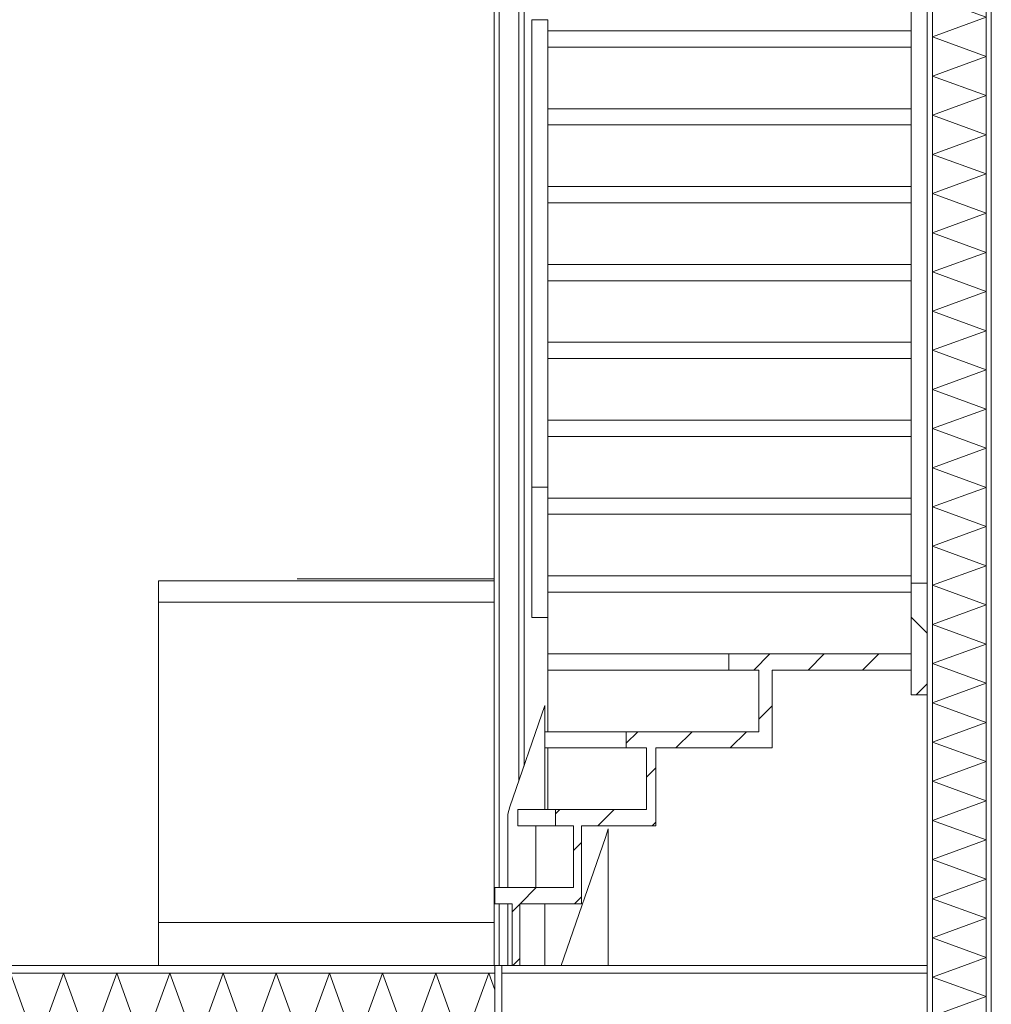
# Model space of a CAD drawing. Header units: millimetres. Extents: x -25778 to 297771, y -21930 to 17454.
# Tile 64 of 109: x 232640 to 234915, y -15720 to -13415. Entities that reach past the tile are written whole.
import ezdxf

# ---------------------------------------------------------------- set-up
doc = ezdxf.new("R2010")
doc.units = ezdxf.units.MM
doc.header["$MEASUREMENT"] = 0
for name, color, linetype in [('New_22 C Binnenwanden', 7, 'Continuous'), ('New_22 C Binnenwanden Doorsnede-arcering', 7, 'Continuous'), ('New_22 C Binnenwanden Laagscheidingslijnen', 7, 'Continuous'), ('New_23 Vloeren', 7, 'Continuous'), ('New_23 Vloeren Doorsnede-arcering', 7, 'Continuous'), ('New_23 Vloeren Laagscheidingslijnen', 7, 'Continuous'), ('New_24 Trappen', 7, 'Continuous'), ('New_24 Trappen Doorsnede-arcering', 7, 'Continuous'), ('New_24 Trappen Laagscheidingslijnen', 7, 'Continuous'), ('New_73 Keuken', 7, 'Continuous')]:
    doc.layers.add(name, color=color, linetype=linetype)
pattern_1 = [(270, (230440.066, -18728.747), (50, 0), [])]
pattern_2 = [(45, (230440.07, -18728.75), (-63.6396, 63.6396), [])]

# ---------------------------------------------------------------- blocks, each defined once
blk = doc.blocks.new('*X1299', base_point=(230440.1, -18728.7))
at = {"layer": 'New_22 C Binnenwanden Doorsnede-arcering', "color": 7, "linetype": 'Continuous', "lineweight": 0}
for p, q in [((234852.2, -15628.7), (234777.1, -15656.1)), ((234903.1, -15702), (234777.1, -15656.1)), ((234903.1, -15702), (234777.1, -15747.8)), ((234903.1, -15793.7), (234777.1, -15747.8)), ((234903.1, -15793.7), (234777.1, -15839.6)), ((234903.1, -15885.4), (234777.1, -15839.6)), ((234903.1, -15885.4), (234777.1, -15931.3)), ((234903.1, -15977.1), (234777.1, -15931.3)), ((234903.1, -15977.1), (234777.1, -16023)), ((234903.1, -16068.9), (234777.1, -16023)), ((234903.1, -16068.9), (234777.1, -16114.7)), ((234903.1, -16160.6), (234777.1, -16114.7)), ((234903.1, -16160.6), (234777.1, -16206.4)), ((234903.1, -16252.3), (234777.1, -16206.4)), ((234903.1, -16252.3), (234777.1, -16298.2)), ((234903.1, -16344), (234777.1, -16298.2)), ((234903.1, -16344), (234777.1, -16389.9)), ((234903.1, -16435.7), (234777.1, -16389.9)), ((234903.1, -16435.7), (234777.1, -16481.6)), ((234903.1, -16527.5), (234777.1, -16481.6)), ((234903.1, -16527.5), (234777.1, -16573.3)), ((234903.1, -16619.2), (234777.1, -16573.3)), ((234903.1, -16619.2), (234777.1, -16665)), ((234903.1, -16710.9), (234777.1, -16665)), ((234903.1, -16710.9), (234777.1, -16756.8)), ((234903.1, -16802.6), (234777.1, -16756.8)), ((234903.1, -16802.6), (234777.1, -16848.5)), ((234903.1, -16894.3), (234777.1, -16848.5)), ((234903.1, -16894.3), (234777.1, -16940.2)), ((234903.1, -16986.1), (234777.1, -16940.2)), ((234903.1, -16986.1), (234777.1, -17031.9)), ((234903.1, -17077.8), (234777.1, -17031.9)), ((234903.1, -17077.8), (234777.1, -17123.6)), ((234903.1, -17169.5), (234777.1, -17123.6)), ((234903.1, -17169.5), (234777.1, -17215.4)), ((234903.1, -17261.2), (234777.1, -17215.4)), ((234903.1, -17261.2), (234777.1, -17307.1)), ((234903.1, -17352.9), (234777.1, -17307.1)), ((234903.1, -17352.9), (234777.1, -17398.8)), ((234903.1, -17444.7), (234777.1, -17398.8)), ((234903.1, -17444.7), (234777.1, -17490.5)), ((234903.1, -17536.4), (234777.1, -17490.5)), ((234903.1, -17536.4), (234777.1, -17582.2)), ((234903.1, -17628.1), (234777.1, -17582.2)), ((234903.1, -17628.1), (234777.1, -17674)), ((234903.1, -17719.8), (234777.1, -17674)), ((234903.1, -17719.8), (234777.1, -17765.7)), ((234903.1, -17811.5), (234777.1, -17765.7)), ((234903.1, -17811.5), (234777.1, -17857.4)), ((234903.1, -17903.3), (234777.1, -17857.4)), ((234903.1, -17903.3), (234777.1, -17949.1)), ((234903.1, -17995), (234777.1, -17949.1)), ((234903.1, -17995), (234777.1, -18040.8)), ((234903.1, -18086.7), (234777.1, -18040.8)), ((234903.1, -18086.7), (234777.1, -18132.6)), ((234903.1, -18178.4), (234777.1, -18132.6)), ((234903.1, -18178.4), (234777.1, -18224.3)), ((234903.1, -18270.1), (234777.1, -18224.3)), ((234903.1, -18270.1), (234777.1, -18316)), ((234903.1, -18361.9), (234777.1, -18316)), ((234903.1, -18361.9), (234777.1, -18407.7)), ((234903.1, -18453.6), (234777.1, -18407.7)), ((234903.1, -18453.6), (234777.1, -18499.4)), ((234903.1, -18545.3), (234777.1, -18499.4)), ((234903.1, -18545.3), (234777.1, -18591.2)), ((234903.1, -18637), (234777.1, -18591.2)), ((234903.1, -18637), (234777.1, -18682.9)), ((234903.1, -18728.7), (234777.1, -18682.9)), ((234903.1, -18728.7), (234777.1, -18774.6)), ((234903.1, -18820.5), (234777.1, -18774.6)), ((234903.1, -18820.5), (234777.1, -18866.3)), ((234903.1, -18912.2), (234777.1, -18866.3)), ((234903.1, -18912.2), (234854.8, -18929.7))]:
    blk.add_line(p, q, dxfattribs=at)
blk = doc.blocks.new('Section Element_1272_5', base_point=(230440.1, -18728.7))
at = {"layer": 'New_22 C Binnenwanden Doorsnede-arcering', "linetype": 'Continuous', "lineweight": 0, "true_color": 0x000000}
h = blk.add_hatch(dxfattribs=at)
h.set_pattern_fill('325_Houtachtig_plaatmate_E4', color=18, style=0, pattern_type=2)
h.set_pattern_definition(pattern_1)
h.paths.add_polyline_path([(234777.1, -15628.7), (234765.1, -15628.7), (234765.1, -18929.7), (234777.1, -18929.7)])
h = blk.add_hatch(dxfattribs=at)
h.set_pattern_fill('325_Houtachtig_plaatmate_E4', color=18, style=0, pattern_type=2)
h.set_pattern_definition(pattern_1)
h.paths.add_polyline_path([(234915.1, -15628.7), (234903.1, -15628.7), (234903.1, -18929.7), (234915.1, -18929.7)])
at = {"layer": 'New_22 C Binnenwanden', "color": 1, "linetype": 'Continuous', "lineweight": 0}
for p, q in [((234765.1, -15628.7), (234765.1, -17833.9)), ((234915.1, -15628.7), (234915.1, -18929.7)), ((234765.1, -18095), (234765.1, -18728.7))]:
    blk.add_line(p, q, dxfattribs=at)
at = {"layer": 'New_22 C Binnenwanden', "color": 1, "linetype": 'Continuous', "lineweight": 0, "flags": 128}
blk.add_lwpolyline([(234790.1, -18929.7), (234777.1, -18929.7), (234765.1, -18929.7)], dxfattribs=at)
at = {"layer": 'New_22 C Binnenwanden Laagscheidingslijnen', "color": 1, "linetype": 'Continuous', "lineweight": 0}
for p, q in [((234777.1, -15628.7), (234777.1, -18929.7)), ((234903.1, -15628.7), (234903.1, -18929.7)), ((234765.1, -17833.9), (234765.1, -18095))]:
    blk.add_line(p, q, dxfattribs=at)
at = {"layer": 'New_22 C Binnenwanden Laagscheidingslijnen', "color": 1, "linetype": 'Continuous', "lineweight": 0, "flags": 128}
blk.add_lwpolyline([(234765.1, -18728.7), (234765.1, -18746.7), (234765.1, -18917.7), (234765.1, -18929.7)], dxfattribs=at)
at = {"layer": 'New_22 C Binnenwanden', "lineweight": 0}
blk.add_blockref('*X1299', (230440.1, -18728.7), dxfattribs=at)
blk = doc.blocks.new('*X1317', base_point=(230440.1, -18728.7))
at = {"layer": 'New_22 C Binnenwanden Doorsnede-arcering', "color": 7, "linetype": 'Continuous', "lineweight": 0}
for p, q in [((234801.4, -12528.7), (234777.1, -12537.6)), ((234903.1, -12583.5), (234777.1, -12537.6)), ((234903.1, -12583.5), (234777.1, -12629.3)), ((234903.1, -12675.2), (234777.1, -12629.3)), ((234903.1, -12675.2), (234777.1, -12721.1)), ((234903.1, -12766.9), (234777.1, -12721.1)), ((234903.1, -12766.9), (234777.1, -12812.8)), ((234903.1, -12858.6), (234777.1, -12812.8)), ((234903.1, -12858.6), (234777.1, -12904.5)), ((234903.1, -12950.4), (234777.1, -12904.5)), ((234903.1, -12950.4), (234777.1, -12996.2)), ((234903.1, -13042.1), (234777.1, -12996.2)), ((234903.1, -13042.1), (234777.1, -13087.9)), ((234903.1, -13133.8), (234777.1, -13087.9)), ((234903.1, -13133.8), (234777.1, -13179.7)), ((234903.1, -13225.5), (234777.1, -13179.7)), ((234903.1, -13225.5), (234777.1, -13271.4)), ((234903.1, -13317.2), (234777.1, -13271.4)), ((234903.1, -13317.2), (234777.1, -13363.1)), ((234903.1, -13409), (234777.1, -13363.1)), ((234903.1, -13409), (234777.1, -13454.8)), ((234903.1, -13500.7), (234777.1, -13454.8)), ((234903.1, -13500.7), (234777.1, -13546.5)), ((234903.1, -13592.4), (234777.1, -13546.5)), ((234903.1, -13592.4), (234777.1, -13638.3)), ((234903.1, -13684.1), (234777.1, -13638.3)), ((234903.1, -13684.1), (234777.1, -13730)), ((234903.1, -13775.8), (234777.1, -13730)), ((234903.1, -13775.8), (234777.1, -13821.7)), ((234903.1, -13867.6), (234777.1, -13821.7)), ((234903.1, -13867.6), (234777.1, -13913.4)), ((234903.1, -13959.3), (234777.1, -13913.4)), ((234903.1, -13959.3), (234777.1, -14005.1)), ((234903.1, -14051), (234777.1, -14005.1)), ((234903.1, -14051), (234777.1, -14096.9)), ((234903.1, -14142.7), (234777.1, -14096.9)), ((234903.1, -14142.7), (234777.1, -14188.6)), ((234903.1, -14234.4), (234777.1, -14188.6)), ((234903.1, -14234.4), (234777.1, -14280.3)), ((234903.1, -14326.2), (234777.1, -14280.3)), ((234903.1, -14326.2), (234777.1, -14372)), ((234903.1, -14417.9), (234777.1, -14372)), ((234903.1, -14417.9), (234777.1, -14463.7)), ((234903.1, -14509.6), (234777.1, -14463.7)), ((234903.1, -14509.6), (234777.1, -14555.5)), ((234903.1, -14601.3), (234777.1, -14555.5)), ((234903.1, -14601.3), (234777.1, -14647.2)), ((234903.1, -14693), (234777.1, -14647.2)), ((234903.1, -14693), (234777.1, -14738.9)), ((234903.1, -14784.8), (234777.1, -14738.9)), ((234903.1, -14784.8), (234777.1, -14830.6)), ((234903.1, -14876.5), (234777.1, -14830.6)), ((234903.1, -14876.5), (234777.1, -14922.3)), ((234903.1, -14968.2), (234777.1, -14922.3)), ((234903.1, -14968.2), (234777.1, -15014.1)), ((234903.1, -15059.9), (234777.1, -15014.1)), ((234903.1, -15059.9), (234777.1, -15105.8)), ((234903.1, -15151.6), (234777.1, -15105.8)), ((234903.1, -15151.6), (234777.1, -15197.5)), ((234903.1, -15243.4), (234777.1, -15197.5)), ((234903.1, -15243.4), (234777.1, -15289.2)), ((234903.1, -15335.1), (234777.1, -15289.2)), ((234903.1, -15335.1), (234777.1, -15380.9)), ((234903.1, -15426.8), (234777.1, -15380.9)), ((234903.1, -15426.8), (234777.1, -15472.7)), ((234903.1, -15518.5), (234777.1, -15472.7)), ((234903.1, -15518.5), (234777.1, -15564.4)), ((234903.1, -15610.2), (234777.1, -15564.4)), ((234903.1, -15610.2), (234852.2, -15628.7))]:
    blk.add_line(p, q, dxfattribs=at)
blk = doc.blocks.new('Section Element_1283_5', base_point=(230440.1, -18728.7))
at = {"layer": 'New_22 C Binnenwanden Doorsnede-arcering', "linetype": 'Continuous', "lineweight": 0, "true_color": 0x000000}
h = blk.add_hatch(dxfattribs=at)
h.set_pattern_fill('325_Houtachtig_plaatmate_E4', color=18, style=0, pattern_type=2)
h.set_pattern_definition(pattern_1)
h.paths.add_polyline_path([(234777.1, -12528.7), (234765.1, -12528.7), (234765.1, -15628.7), (234777.1, -15628.7)])
h = blk.add_hatch(dxfattribs=at)
h.set_pattern_fill('325_Houtachtig_plaatmate_E4', color=18, style=0, pattern_type=2)
h.set_pattern_definition(pattern_1)
h.paths.add_polyline_path([(234915.1, -12528.7), (234903.1, -12528.7), (234903.1, -15628.7), (234915.1, -15628.7)])
at = {"layer": 'New_22 C Binnenwanden', "color": 1, "linetype": 'Continuous', "lineweight": 0}
for p, q in [((234765.1, -12528.7), (234765.1, -14733.9)), ((234915.1, -12528.7), (234915.1, -15628.7)), ((234765.1, -14995), (234765.1, -15628.7))]:
    blk.add_line(p, q, dxfattribs=at)
at = {"layer": 'New_22 C Binnenwanden Laagscheidingslijnen', "color": 1, "linetype": 'Continuous', "lineweight": 0}
for p, q in [((234777.1, -12528.7), (234777.1, -15628.7)), ((234903.1, -12528.7), (234903.1, -15628.7)), ((234765.1, -14733.9), (234765.1, -14995))]:
    blk.add_line(p, q, dxfattribs=at)
at = {"layer": 'New_22 C Binnenwanden', "lineweight": 0}
blk.add_blockref('*X1317', (230440.1, -18728.7), dxfattribs=at)
blk = doc.blocks.new('*X1345', base_point=(230440.1, -18728.7))
at = {"layer": 'New_23 Vloeren Doorsnede-arcering', "color": 7, "linetype": 'Continuous', "lineweight": 0}
for p, q in [((232680.7, -15817.7), (232618.4, -15646.7)), ((232680.7, -15817.7), (232742.9, -15646.7)), ((232805.1, -15817.7), (232742.9, -15646.7)), ((232805.1, -15817.7), (232867.4, -15646.7)), ((232929.6, -15817.7), (232867.4, -15646.7)), ((232929.6, -15817.7), (232991.9, -15646.7)), ((233054.1, -15817.7), (232991.9, -15646.7)), ((233054.1, -15817.7), (233116.3, -15646.7)), ((233178.6, -15817.7), (233116.3, -15646.7)), ((233178.6, -15817.7), (233240.8, -15646.7)), ((233303.1, -15817.7), (233240.8, -15646.7)), ((233303.1, -15817.7), (233365.3, -15646.7)), ((233427.5, -15817.7), (233365.3, -15646.7)), ((233427.5, -15817.7), (233489.8, -15646.7)), ((233552, -15817.7), (233489.8, -15646.7)), ((233552, -15817.7), (233614.3, -15646.7)), ((233676.5, -15817.7), (233614.3, -15646.7)), ((233676.5, -15817.7), (233738.7, -15646.7)), ((233752.9, -15685.8), (233738.7, -15646.7))]:
    blk.add_line(p, q, dxfattribs=at)
blk = doc.blocks.new('Section Element_1301_5', base_point=(230440.1, -18728.7))
at = {"layer": 'New_23 Vloeren Doorsnede-arcering', "linetype": 'Continuous', "lineweight": 0, "true_color": 0x000000}
h = blk.add_hatch(dxfattribs=at)
h.set_pattern_fill('325_Houtachtig_plaatmate_E4', color=18, style=0, pattern_type=2)
h.set_pattern_definition([(0, (230440.066, -18728.747), (0, 50), [])])
h.paths.add_polyline_path([(230615.1, -15628.7), (230615.1, -15646.7), (233752.9, -15646.7), (233752.9, -15628.7)])
at = {"layer": 'New_23 Vloeren', "color": 9, "linetype": 'Continuous', "lineweight": 0}
blk.add_line((233752.9, -15628.7), (230615.1, -15628.7), dxfattribs=at)
at = {"layer": 'New_23 Vloeren', "color": 149, "linetype": 'Continuous', "lineweight": 0, "true_color": 0x3c4244}
blk.add_line((234765.1, -15646.7), (233769.1, -15646.7), dxfattribs=at)
at = {"layer": 'New_23 Vloeren', "color": 9, "linetype": 'Continuous', "lineweight": 0, "flags": 128}
blk.add_lwpolyline([(233752.9, -15628.7), (233752.9, -15646.7), (233752.9, -15817.7), (233752.9, -15829.7), (233752.9, -15873.7), (233752.9, -15885.7)], dxfattribs=at)
at = {"layer": 'New_23 Vloeren Laagscheidingslijnen', "color": 9, "linetype": 'Continuous', "lineweight": 0}
blk.add_line((233752.9, -15646.7), (230615.1, -15646.7), dxfattribs=at)
at = {"layer": 'New_23 Vloeren', "lineweight": 0}
blk.add_blockref('*X1345', (230440.1, -18728.7), dxfattribs=at)
blk = doc.blocks.new('Section Element_1317_5', base_point=(230440.1, -18728.7))
at = {"layer": 'New_22 C Binnenwanden', "color": 149, "linetype": 'Continuous', "lineweight": 0, "true_color": 0x3c4244}
for p, q in [((233908.3, -15628.7), (233870, -15628.7)), ((234765.1, -15628.7), (234017.9, -15628.7))]:
    blk.add_line(p, q, dxfattribs=at)
blk = doc.blocks.new('Section Element_1323_5', base_point=(230440.1, -18728.7))
at = {"layer": 'New_73 Keuken', "color": 7, "linetype": 'Continuous', "lineweight": 0}
for p, q in [((232965.1, -14728.7), (233751.1, -14728.7)), ((232965.1, -14778.7), (232965.1, -14728.7)), ((233290.1, -14723.7), (233291.6, -14723.7)), ((233291.6, -14723.7), (233295.9, -14723.7)), ((233295.9, -14723.7), (233302.4, -14723.7)), ((233302.4, -14723.7), (233310.1, -14723.7)), ((233310.1, -14723.7), (233751.1, -14723.7)), ((232965.1, -14778.7), (233751.1, -14778.7)), ((232965.1, -15528.7), (232965.1, -14778.7)), ((232965.1, -15628.7), (232965.1, -15528.7)), ((232965.1, -15528.7), (233751.1, -15528.7))]:
    blk.add_line(p, q, dxfattribs=at)
blk = doc.blocks.new('Section Element_1369_5', base_point=(230440.1, -18728.7))
at = {"layer": 'New_24 Trappen Doorsnede-arcering', "linetype": 'Continuous', "lineweight": 0, "true_color": 0x000000}
h = blk.add_hatch(dxfattribs=at)
h.set_pattern_fill('310_Naaldhout__01__0005', color=18, style=0, pattern_type=2)
h.set_pattern_definition(pattern_2)
h.paths.add_polyline_path([(233792.9, -15484.4), (233792.9, -15628.7), (233810.9, -15628.7), (233810.9, -15484.4)])
at = {"layer": 'New_24 Trappen', "color": 2, "linetype": 'Continuous', "lineweight": 0}
for p, q in [((233792.9, -15484.4), (233792.9, -15628.7)), ((233810.9, -15484.4), (233810.9, -15628.7)), ((233810.9, -15628.7), (233792.9, -15628.7))]:
    blk.add_line(p, q, dxfattribs=at)
blk = doc.blocks.new('Section Element_1370_5', base_point=(230440.1, -18728.7))
at = {"layer": 'New_24 Trappen Doorsnede-arcering', "linetype": 'Continuous', "lineweight": 0, "true_color": 0x000000}
h = blk.add_hatch(dxfattribs=at)
h.set_pattern_fill('310_Naaldhout__01__0005', color=18, style=0, pattern_type=2)
h.set_pattern_definition(pattern_2)
h.paths.add_polyline_path([(233752.9, -15484.4), (233955.3, -15484.4), (233955.3, -15446.4), (233752.9, -15446.4)])
at = {"layer": 'New_24 Trappen', "color": 2, "linetype": 'Continuous', "lineweight": 0}
for p, q in [((233752.9, -15446.4), (233752.9, -15484.4)), ((233936.5, -15446.4), (233752.9, -15446.4)), ((233955.3, -15446.4), (233955.3, -15484.4)), ((233792.9, -15484.4), (233752.9, -15484.4)), ((233955.3, -15484.4), (233810.9, -15484.4))]:
    blk.add_line(p, q, dxfattribs=at)
blk = doc.blocks.new('Section Element_1371_5', base_point=(230440.1, -18728.7))
at = {"layer": 'New_24 Trappen Doorsnede-arcering', "linetype": 'Continuous', "lineweight": 0, "true_color": 0x000000}
h = blk.add_hatch(dxfattribs=at)
h.set_pattern_fill('310_Naaldhout__01__0005', color=18, style=0, pattern_type=2)
h.set_pattern_definition(pattern_2)
h.paths.add_polyline_path([(233936.5, -15302), (233936.5, -15446.4), (233955.3, -15446.4), (233955.3, -15302)])
at = {"layer": 'New_24 Trappen', "color": 149, "linetype": 'Continuous', "lineweight": 0, "true_color": 0x3c4244}
blk.add_line((233848.8, -15446.4), (233848.8, -15302), dxfattribs=at)
at = {"layer": 'New_24 Trappen', "color": 2, "linetype": 'Continuous', "lineweight": 0}
for p, q in [((233936.5, -15302), (233936.5, -15446.4)), ((233955.3, -15302), (233955.3, -15446.4))]:
    blk.add_line(p, q, dxfattribs=at)
blk = doc.blocks.new('Section Element_1372_5', base_point=(230440.1, -18728.7))
at = {"layer": 'New_24 Trappen Doorsnede-arcering', "linetype": 'Continuous', "lineweight": 0, "true_color": 0x000000}
h = blk.add_hatch(dxfattribs=at)
h.set_pattern_fill('310_Naaldhout__01__0005', color=18, style=0, pattern_type=2)
h.set_pattern_definition(pattern_2)
h.paths.add_polyline_path([(233894.7, -15302), (234129.7, -15302), (234129.7, -15264), (233894.7, -15264)])
at = {"layer": 'New_24 Trappen', "color": 149, "linetype": 'Continuous', "lineweight": 0, "true_color": 0x3c4244}
for p, q in [((233806.9, -15264), (233894.7, -15264)), ((233806.9, -15302), (233806.9, -15264)), ((233806.9, -15302), (233894.7, -15302))]:
    blk.add_line(p, q, dxfattribs=at)
at = {"layer": 'New_24 Trappen', "color": 2, "linetype": 'Continuous', "lineweight": 0}
for p, q in [((233894.7, -15264), (233894.7, -15302)), ((234108.1, -15264), (233894.7, -15264)), ((234129.7, -15264), (234129.7, -15302)), ((233936.5, -15302), (233894.7, -15302)), ((234129.7, -15302), (233955.3, -15302))]:
    blk.add_line(p, q, dxfattribs=at)
blk = doc.blocks.new('Section Element_1373_5', base_point=(230440.1, -18728.7))
at = {"layer": 'New_24 Trappen Doorsnede-arcering', "linetype": 'Continuous', "lineweight": 0, "true_color": 0x000000}
h = blk.add_hatch(dxfattribs=at)
h.set_pattern_fill('310_Naaldhout__01__0005', color=18, style=0, pattern_type=2)
h.set_pattern_definition(pattern_2)
h.paths.add_polyline_path([(234108.1, -15119.7), (234108.1, -15264), (234129.7, -15264), (234129.7, -15119.7)])
at = {"layer": 'New_24 Trappen', "color": 149, "linetype": 'Continuous', "lineweight": 0, "true_color": 0x3c4244}
blk.add_line((233877.1, -15264), (233877.1, -15119.7), dxfattribs=at)
at = {"layer": 'New_24 Trappen', "color": 2, "linetype": 'Continuous', "lineweight": 0}
for p, q in [((234108.1, -15119.7), (234108.1, -15264)), ((234129.7, -15119.7), (234129.7, -15264))]:
    blk.add_line(p, q, dxfattribs=at)
blk = doc.blocks.new('Section Element_1374_5', base_point=(230440.1, -18728.7))
at = {"layer": 'New_24 Trappen Doorsnede-arcering', "linetype": 'Continuous', "lineweight": 0, "true_color": 0x000000}
h = blk.add_hatch(dxfattribs=at)
h.set_pattern_fill('310_Naaldhout__01__0005', color=18, style=0, pattern_type=2)
h.set_pattern_definition(pattern_2)
h.paths.add_polyline_path([(234060.1, -15119.7), (234402.3, -15119.7), (234402.3, -15081.7), (234060.1, -15081.7)])
at = {"layer": 'New_24 Trappen', "color": 149, "linetype": 'Continuous', "lineweight": 0, "true_color": 0x3c4244}
for p, q in [((233870, -15081.7), (234060.1, -15081.7)), ((233870, -15119.7), (233870, -15081.7)), ((233870, -15119.7), (234060.1, -15119.7))]:
    blk.add_line(p, q, dxfattribs=at)
at = {"layer": 'New_24 Trappen', "color": 2, "linetype": 'Continuous', "lineweight": 0}
for p, q in [((234060.1, -15081.7), (234060.1, -15119.7)), ((234370.7, -15081.7), (234060.1, -15081.7)), ((234402.3, -15081.7), (234402.3, -15119.7)), ((234108.1, -15119.7), (234060.1, -15119.7)), ((234402.3, -15119.7), (234129.7, -15119.7))]:
    blk.add_line(p, q, dxfattribs=at)
blk = doc.blocks.new('Section Element_1375_5', base_point=(230440.1, -18728.7))
at = {"layer": 'New_24 Trappen Doorsnede-arcering', "linetype": 'Continuous', "lineweight": 0, "true_color": 0x000000}
h = blk.add_hatch(dxfattribs=at)
h.set_pattern_fill('310_Naaldhout__01__0005', color=18, style=0, pattern_type=2)
h.set_pattern_definition(pattern_2)
h.paths.add_polyline_path([(234370.7, -14937.3), (234370.7, -15081.7), (234402.3, -15081.7), (234402.3, -14937.3)])
at = {"layer": 'New_24 Trappen', "color": 149, "linetype": 'Continuous', "lineweight": 0, "true_color": 0x3c4244}
blk.add_line((233877.1, -15081.7), (233877.1, -14937.3), dxfattribs=at)
at = {"layer": 'New_24 Trappen', "color": 2, "linetype": 'Continuous', "lineweight": 0}
for p, q in [((234370.7, -14937.3), (234370.7, -15081.7)), ((234402.3, -14937.3), (234402.3, -15081.7))]:
    blk.add_line(p, q, dxfattribs=at)
blk = doc.blocks.new('Section Element_1376_5', base_point=(230440.1, -18728.7))
at = {"layer": 'New_24 Trappen Doorsnede-arcering', "linetype": 'Continuous', "lineweight": 0, "true_color": 0x000000}
h = blk.add_hatch(dxfattribs=at)
h.set_pattern_fill('310_Naaldhout__01__0005', color=18, style=0, pattern_type=2)
h.set_pattern_definition(pattern_2)
h.paths.add_polyline_path([(234300.6, -14937.3), (234727.1, -14937.3), (234727.1, -14899.3), (234300.6, -14899.3)])
at = {"layer": 'New_24 Trappen', "color": 149, "linetype": 'Continuous', "lineweight": 0, "true_color": 0x3c4244}
for p, q in [((233877.1, -14899.3), (234300.6, -14899.3)), ((233877.1, -14937.3), (233877.1, -14899.3)), ((233877.1, -14937.3), (234300.6, -14937.3))]:
    blk.add_line(p, q, dxfattribs=at)
at = {"layer": 'New_24 Trappen', "color": 2, "linetype": 'Continuous', "lineweight": 0}
for p, q in [((234300.6, -14899.3), (234300.6, -14937.3)), ((234727.1, -14899.3), (234300.6, -14899.3)), ((234370.7, -14937.3), (234300.6, -14937.3)), ((234727.1, -14937.3), (234402.3, -14937.3))]:
    blk.add_line(p, q, dxfattribs=at)
blk = doc.blocks.new('Section Element_1377_5', base_point=(230440.1, -18728.7))
at = {"layer": 'New_24 Trappen', "color": 149, "linetype": 'Continuous', "lineweight": 0, "true_color": 0x3c4244}
blk.add_line((233877.1, -14899.3), (233877.1, -14755), dxfattribs=at)
blk = doc.blocks.new('Section Element_1378_5', base_point=(230440.1, -18728.7))
at = {"layer": 'New_24 Trappen', "color": 149, "linetype": 'Continuous', "lineweight": 0, "true_color": 0x3c4244}
for p, q in [((233877.1, -14717), (234727.1, -14717)), ((233877.1, -14755), (233877.1, -14717)), ((233877.1, -14755), (234727.1, -14755))]:
    blk.add_line(p, q, dxfattribs=at)
blk = doc.blocks.new('Section Element_1380_5', base_point=(230440.1, -18728.7))
at = {"layer": 'New_24 Trappen', "color": 149, "linetype": 'Continuous', "lineweight": 0, "true_color": 0x3c4244}
for p, q in [((233877.1, -14534.6), (234727.1, -14534.6)), ((233877.1, -14572.6), (233877.1, -14534.6)), ((233877.1, -14572.6), (234727.1, -14572.6))]:
    blk.add_line(p, q, dxfattribs=at)
blk = doc.blocks.new('Section Element_1382_5', base_point=(230440.1, -18728.7))
at = {"layer": 'New_24 Trappen', "color": 149, "linetype": 'Continuous', "lineweight": 0, "true_color": 0x3c4244}
for p, q in [((233877.1, -14352.3), (234727.1, -14352.3)), ((233877.1, -14390.3), (234727.1, -14390.3))]:
    blk.add_line(p, q, dxfattribs=at)
blk = doc.blocks.new('Section Element_1384_5', base_point=(230440.1, -18728.7))
at = {"layer": 'New_24 Trappen', "color": 149, "linetype": 'Continuous', "lineweight": 0, "true_color": 0x3c4244}
for p, q in [((233877.1, -14169.9), (234727.1, -14169.9)), ((233877.1, -14207.9), (234727.1, -14207.9))]:
    blk.add_line(p, q, dxfattribs=at)
blk = doc.blocks.new('Section Element_1386_5', base_point=(230440.1, -18728.7))
at = {"layer": 'New_24 Trappen', "color": 149, "linetype": 'Continuous', "lineweight": 0, "true_color": 0x3c4244}
for p, q in [((233877.1, -13987.6), (234727.1, -13987.6)), ((233877.1, -14025.6), (234727.1, -14025.6))]:
    blk.add_line(p, q, dxfattribs=at)
blk = doc.blocks.new('Section Element_1388_5', base_point=(230440.1, -18728.7))
at = {"layer": 'New_24 Trappen', "color": 149, "linetype": 'Continuous', "lineweight": 0, "true_color": 0x3c4244}
for p, q in [((233877.1, -13805.2), (234727.1, -13805.2)), ((233877.1, -13843.2), (234727.1, -13843.2))]:
    blk.add_line(p, q, dxfattribs=at)
blk = doc.blocks.new('Section Element_1390_5', base_point=(230440.1, -18728.7))
at = {"layer": 'New_24 Trappen', "color": 149, "linetype": 'Continuous', "lineweight": 0, "true_color": 0x3c4244}
for p, q in [((233877.1, -13622.9), (234727.1, -13622.9)), ((233877.1, -13660.9), (234727.1, -13660.9))]:
    blk.add_line(p, q, dxfattribs=at)
blk = doc.blocks.new('Section Element_1392_5', base_point=(230440.1, -18728.7))
at = {"layer": 'New_24 Trappen', "color": 149, "linetype": 'Continuous', "lineweight": 0, "true_color": 0x3c4244}
for p, q in [((233877.1, -13440.5), (234727.1, -13440.5)), ((233877.1, -13478.5), (234727.1, -13478.5))]:
    blk.add_line(p, q, dxfattribs=at)
blk = doc.blocks.new('Section Element_1402_5', base_point=(230440.1, -18728.7))
at = {"layer": 'New_24 Trappen', "color": 149, "linetype": 'Continuous', "lineweight": 0, "true_color": 0x3c4244}
for p, q in [((233839.1, -13414.5), (233877.1, -13414.5)), ((233839.1, -13607.5), (233839.1, -13414.5)), ((233877.1, -13607.5), (233877.1, -13414.5)), ((233839.1, -13789.8), (233839.1, -13607.5)), ((233877.1, -13789.8), (233877.1, -13607.5)), ((233839.1, -13972.2), (233839.1, -13789.8)), ((233877.1, -13972.2), (233877.1, -13789.8)), ((233839.1, -14154.5), (233839.1, -13972.2)), ((233877.1, -14154.5), (233877.1, -13972.2)), ((233839.1, -14336.9), (233839.1, -14154.5)), ((233877.1, -14336.9), (233877.1, -14154.5)), ((233839.1, -14508.7), (233839.1, -14336.9)), ((233877.1, -14508.7), (233877.1, -14336.9)), ((233839.1, -14813.9), (233839.1, -14508.7)), ((233839.1, -14508.7), (233877.1, -14508.7)), ((233877.1, -14508.7), (233877.1, -14534.6)), ((233877.1, -14572.6), (233877.1, -14717)), ((233877.1, -14813.9), (233839.1, -14813.9)), ((233787.9, -15257.9), (233870, -15020.5)), ((233870, -15020.5), (233870, -15081.7)), ((233870, -15119.7), (233870, -15264)), ((233782.9, -15274.6), (233787.9, -15257.9)), ((233782.9, -15446.4), (233782.9, -15274.6)), ((234011.7, -15329.7), (233908.3, -15628.7)), ((234017.9, -15308.7), (234011.7, -15329.7)), ((234017.9, -15628.7), (234017.9, -15308.7)), ((233782.9, -15628.7), (233782.9, -15484.4)), ((233870, -15484.4), (233870, -15628.7)), ((233782.9, -15628.7), (233792.9, -15628.7)), ((233810.9, -15628.7), (233870, -15628.7)), ((233908.3, -15628.7), (234017.9, -15628.7))]:
    blk.add_line(p, q, dxfattribs=at)
blk = doc.blocks.new('Section Element_1403_5', base_point=(230440.1, -18728.7))
at = {"layer": 'New_24 Trappen Doorsnede-arcering', "linetype": 'Continuous', "lineweight": 0, "true_color": 0x000000}
h = blk.add_hatch(dxfattribs=at)
h.set_pattern_fill('305_Loofhout__01__0005', color=18, style=0, pattern_type=2)
h.set_pattern_definition([(45, (230440.07, -18728.75), (-141.4214, 141.4214), []), (135, (230440.07, -18728.75), (141.4214, 141.4214), [])])
h.paths.add_polyline_path([(234765.1, -14733.9), (234727.1, -14733.9), (234727.1, -14995), (234765.1, -14995)])
at = {"layer": 'New_24 Trappen', "color": 149, "linetype": 'Continuous', "lineweight": 0, "true_color": 0x3c4244}
for p, q in [((234566.3, -12893.5), (234572.6, -12874.5)), ((234765.1, -12927.8), (234572.6, -12874.5)), ((234733.1, -12928.9), (234572.6, -12874.5)), ((234514.6, -13048.6), (234553.6, -12931.5)), ((234689.1, -13061.1), (234733.1, -12928.9)), ((234727.1, -13057.4), (234733.1, -12928.9)), ((234727.1, -13240.8), (234727.1, -13057.4)), ((234727.1, -13424.2), (234727.1, -13240.8)), ((234727.1, -13607.5), (234727.1, -13424.2)), ((234727.1, -13789.8), (234727.1, -13607.5)), ((234727.1, -13972.2), (234727.1, -13789.8)), ((234727.1, -14154.5), (234727.1, -13972.2)), ((234727.1, -14336.9), (234727.1, -14154.5)), ((234727.1, -14518.1), (234727.1, -14336.9)), ((234727.1, -14699.3), (234727.1, -14518.1)), ((234727.1, -14733.9), (234727.1, -14699.3))]:
    blk.add_line(p, q, dxfattribs=at)
at = {"layer": 'New_24 Trappen', "color": 2, "linetype": 'Continuous', "lineweight": 0}
for p, q in [((234727.1, -14733.9), (234727.1, -14899.3)), ((234765.1, -14733.9), (234727.1, -14733.9)), ((234727.1, -14937.3), (234727.1, -14995)), ((234765.1, -14995), (234727.1, -14995))]:
    blk.add_line(p, q, dxfattribs=at)
at = {"layer": 'New_24 Trappen Laagscheidingslijnen', "color": 2, "linetype": 'Continuous', "lineweight": 0}
blk.add_line((234727.1, -14899.3), (234727.1, -14937.3), dxfattribs=at)
blk = doc.blocks.new('Section Element_1436_5', base_point=(230440.1, -18728.7))
at = {"layer": 'New_24 Trappen', "color": 149, "linetype": 'Continuous', "lineweight": 0, "true_color": 0x3c4244}
blk.add_line((233769.1, -15811.1), (233769.1, -15628.7), dxfattribs=at)
blk = doc.blocks.new('Section Element_1440_5', base_point=(230440.1, -18728.7))
at = {"layer": 'New_22 C Binnenwanden', "color": 149, "linetype": 'Continuous', "lineweight": 0, "true_color": 0x3c4244}
for p, q in [((233752.9, -12729.7), (233763.1, -12729.7)), ((233763.1, -12729.7), (233809.1, -12729.7)), ((233763.1, -15446.4), (233763.1, -12729.7)), ((233809.1, -15196.7), (233809.1, -12729.7)), ((233809.1, -12729.7), (233821.1, -12729.7)), ((233821.1, -12729.7), (233821.1, -15162)), ((233751.1, -15628.7), (233751.1, -12785.7)), ((233763.1, -15628.7), (233763.1, -15484.4)), ((233763.1, -15628.7), (233752.9, -15628.7)), ((233782.9, -15628.7), (233763.1, -15628.7))]:
    blk.add_line(p, q, dxfattribs=at)

msp = doc.modelspace()

# ---------------------------------------------------------------- block references
at = {"layer": 'New_22 C Binnenwanden', "lineweight": 0}
for name in ['Section Element_1283_5', 'Section Element_1440_5', 'Section Element_1317_5', 'Section Element_1272_5']:
    msp.add_blockref(name, (230440.1, -18728.7), dxfattribs=at)
at = {"layer": 'New_23 Vloeren', "lineweight": 0}
msp.add_blockref('Section Element_1301_5', (230440.1, -18728.7), dxfattribs=at)
at = {"layer": 'New_24 Trappen', "lineweight": 0}
for name in ['Section Element_1403_5', 'Section Element_1402_5', 'Section Element_1392_5', 'Section Element_1390_5', 'Section Element_1388_5', 'Section Element_1386_5', 'Section Element_1384_5', 'Section Element_1382_5', 'Section Element_1380_5', 'Section Element_1378_5', 'Section Element_1377_5', 'Section Element_1376_5', 'Section Element_1375_5', 'Section Element_1374_5', 'Section Element_1373_5', 'Section Element_1372_5', 'Section Element_1371_5', 'Section Element_1370_5', 'Section Element_1369_5', 'Section Element_1436_5']:
    msp.add_blockref(name, (230440.1, -18728.7), dxfattribs=at)
at = {"layer": 'New_73 Keuken', "lineweight": 0}
msp.add_blockref('Section Element_1323_5', (230440.1, -18728.7), dxfattribs=at)

doc.saveas('drawing.dxf')
